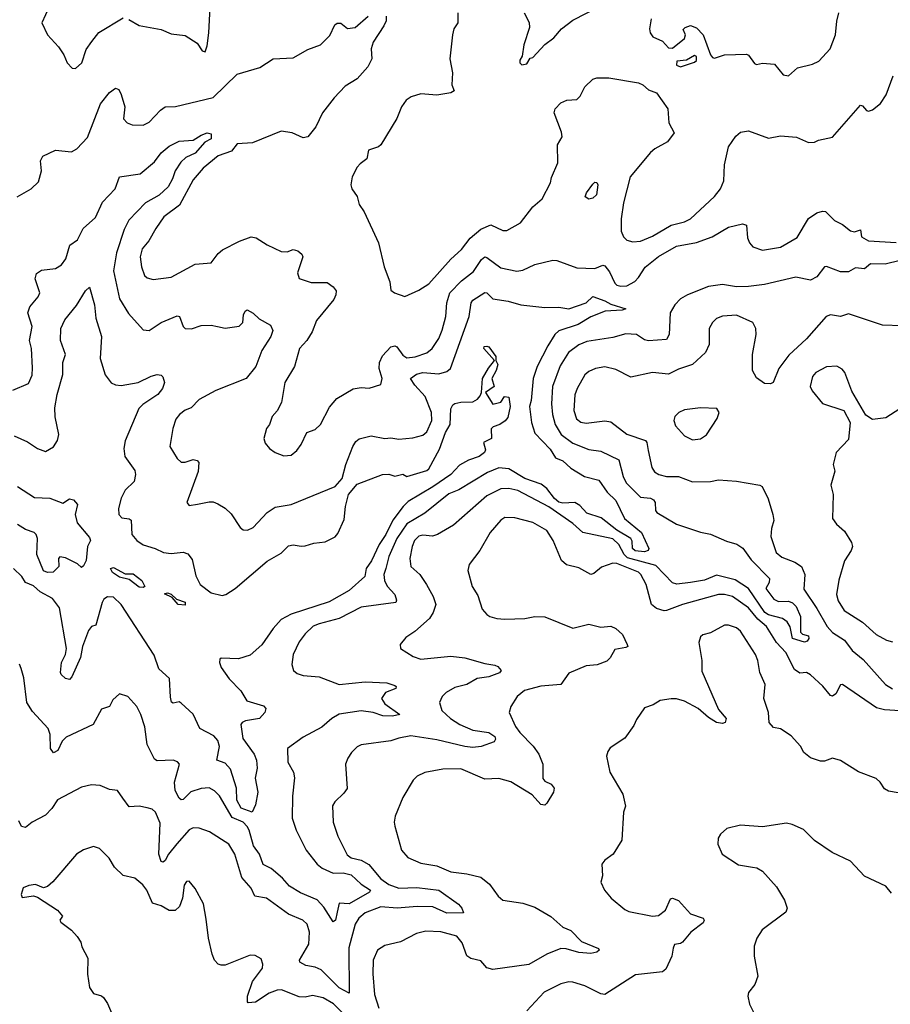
# Model space of a CAD drawing. Extents: x 2133489 to 2292442, y 756223 to 916462.
# Tile 75 of 256: x 2150036 to 2154395, y 822504 to 827431. Entities that reach past the tile are written whole.
import ezdxf

# ---------------------------------------------------------------- set-up
doc = ezdxf.new("R2010")
doc.units = 0

msp = doc.modelspace()

# ---------------------------------------------------------------- linework, layer by layer
at = {"layer": '0CON20XD'}
for points in [[(2150582.6, 827432.6), (2150635, 827401.4), (2150745, 827381.2), (2150795, 827360), (2150865, 827351.2), (2150925, 827313.3), (2150950, 827275), (2150965, 827270), (2150975, 827300), (2150983.2, 827365), (2150992.6, 827555)], [(2150184.2, 827495), (2150147.5, 827415), (2150176, 827356), (2150230, 827295), (2150256.7, 827255), (2150273.3, 827215), (2150298.3, 827188.3), (2150315, 827187.5), (2150348, 827215), (2150368.3, 827281.7), (2150397.9, 827322.1), (2150432.3, 827367.7), (2150555, 827440.8)], [(2152230, 827465), (2152230, 827415), (2152210, 827385), (2152202.5, 827355), (2152190, 827235), (2152202.5, 827165), (2152200, 827105), (2152211.2, 827075), (2152195, 827064.3), (2152125, 827053.3), (2152045, 827060.5), (2151995.5, 827044.5), (2151970.9, 827029.1), (2151948, 826995), (2151925, 826936.7), (2151843.8, 826805), (2151832.5, 826795), (2151782.4, 826777.6), (2151773.3, 826735), (2151740.3, 826709.7), (2151725, 826693.3), (2151700, 826645), (2151693.8, 826605), (2151698.8, 826585), (2151725.6, 826545.6), (2151735.7, 826505.7), (2151760.3, 826470.3), (2151832.5, 826315), (2151860.8, 826195), (2151889.7, 826119.7), (2151895, 826077.5), (2151912.5, 826065), (2151965, 826046.2), (2152035, 826077.1), (2152085, 826108.5), (2152195, 826233.5), (2152248.7, 826281.3), (2152292.2, 826337.8), (2152345, 826383.3), (2152395, 826403.8), (2152455, 826375.6), (2152474.4, 826375.6), (2152544.2, 826415), (2152605, 826494), (2152651.5, 826535), (2152693.5, 826615), (2152698.9, 826641.1), (2152731.1, 826715), (2152728.2, 826805), (2152751.5, 826845), (2152748.5, 826868.5), (2152712.1, 826965), (2152717.5, 826985), (2152745, 827014.4), (2152775, 827028.1), (2152825, 827031.4), (2152841.7, 827048.3), (2152865.6, 827095), (2152905, 827132.7), (2152925, 827140), (2152985, 827140.9), (2153135, 827114.7), (2153156.5, 827105), (2153185, 827080.5), (2153224.3, 827064.3), (2153281.4, 826985), (2153286, 826915), (2153312.5, 826865), (2153280.2, 826819.8), (2153215.4, 826784.6), (2153195, 826766.9), (2153092.7, 826645), (2153058.5, 826515), (2153047.7, 826435), (2153047.8, 826372.2), (2153058.9, 826345), (2153075, 826327.8), (2153105, 826320), (2153145, 826323.1), (2153205, 826348.5), (2153297.5, 826402.5), (2153365, 826419.2), (2153395, 826434.6), (2153514.2, 826545.8), (2153544.5, 826585), (2153561.1, 826625), (2153565.5, 826704.5), (2153584.5, 826795), (2153622.2, 826847.8), (2153645, 826867.8), (2153685.5, 826875.5), (2153785, 826837.7), (2153845, 826849.5), (2153925, 826843.8), (2153985, 826816.7), (2154015, 826817.5), (2154035, 826827.5), (2154106.1, 826843.9), (2154245, 827002.5), (2154255, 827000), (2154275, 826976.7), (2154285, 826973.3), (2154305, 826980), (2154345, 827011.2), (2154374.5, 827055.5), (2154410, 827150)], [(2152561.2, 827465), (2152586.2, 827416.2), (2152588.9, 827391.1), (2152560, 827305), (2152551.7, 827248.3), (2152540.7, 827229.3), (2152540, 827215), (2152550, 827205), (2152575, 827210), (2152591.7, 827238.3), (2152605, 827242.5), (2152665, 827306.7), (2152709.5, 827340.5), (2152748, 827385), (2152805, 827428.6), (2152945, 827500)], [(2153197.5, 827435), (2153190, 827385), (2153193.3, 827365), (2153206.7, 827345), (2153255, 827324), (2153285, 827290.8), (2153305, 827288.8), (2153365, 827336.7), (2153368.8, 827355), (2153358.3, 827381.7), (2153367.5, 827392.5), (2153395, 827402.5), (2153425, 827390), (2153457.5, 827355), (2153494.2, 827255.8), (2153505, 827241.2), (2153515, 827238), (2153565, 827255.7), (2153675, 827258.6), (2153685, 827253.8), (2153715, 827211.2), (2153725, 827206.2), (2153755, 827214), (2153815, 827208.8), (2153858.8, 827155), (2153885, 827150), (2153929.4, 827190.6), (2154005, 827208.6), (2154036.6, 827223.4), (2154094.3, 827285), (2154120.6, 827355), (2154126.4, 827423.6), (2154136.7, 827465)], [(2150024, 826545), (2150093.8, 826585), (2150129.7, 826620.3), (2150146, 826675), (2150140.8, 826725), (2150151.7, 826748.3), (2150215, 826778.8), (2150295, 826769.4), (2150322.5, 826785), (2150375, 826841.2), (2150440.9, 827009.2), (2150485, 827067.1), (2150515, 827088.8), (2150531.7, 827081.7), (2150545, 827057.5), (2150563.3, 826995), (2150555.8, 826935), (2150574.4, 826914.4), (2150600, 826905), (2150655, 826902.5), (2150685, 826918.6), (2150741.5, 826978.5), (2150765, 826994.4), (2150815.8, 826995.8), (2151005, 827042.1), (2151125, 827157.9), (2151238, 827192), (2151305.3, 827234.7), (2151405, 827239.6), (2151478.3, 827281.7), (2151542.3, 827305), (2151588.3, 827351.7), (2151613.4, 827405), (2151625, 827413.5), (2151643.1, 827413.1), (2151677, 827387), (2151715, 827392.2), (2151781.2, 827448.8)], [(2151871.2, 827448.8), (2151871.1, 827425), (2151859.6, 827400.4), (2151805, 827318.8), (2151795.6, 827285), (2151799.2, 827235), (2151779.2, 827195), (2151725.4, 827134.6), (2151665, 827099.2), (2151610.6, 827039.4), (2151552.5, 826965), (2151519.4, 826895), (2151478.8, 826845), (2151455, 826840.5), (2151400, 826865), (2151345, 826873.2), (2151202.5, 826815), (2151125, 826809.5), (2151096.3, 826773.7), (2151029.4, 826750.6), (2150955, 826688.2), (2150905, 826629.5), (2150836.6, 826503.4), (2150757.5, 826445), (2150717, 826387), (2150682.5, 826325), (2150650, 826285), (2150639.5, 826245), (2150645.5, 826195), (2150661.2, 826151.2), (2150675, 826138.6), (2150705, 826131.1), (2150795, 826142.2), (2150915, 826208), (2150995, 826213.8), (2151029.7, 826260.3), (2151051.3, 826278.7), (2151136.9, 826323.1), (2151195, 826344.5), (2151220.2, 826340.2), (2151274.5, 826304.5), (2151345, 826271.1), (2151375, 826268.6), (2151405, 826280.6), (2151428, 826275), (2151448.3, 826258.3), (2151454.2, 826245), (2151426.2, 826165), (2151436.1, 826136.1), (2151495, 826115.8), (2151575, 826115.6), (2151605.8, 826095), (2151620, 826075), (2151619.4, 826055), (2151608.6, 826031.4), (2151521.4, 825925), (2151500.3, 825869.7), (2151474, 825826), (2151437.1, 825785), (2151411.4, 825695), (2151364.2, 825615), (2151347.5, 825515), (2151325, 825473.8), (2151300, 825445), (2151286.7, 825405), (2151272.5, 825385), (2151258.8, 825335), (2151265, 825312.5), (2151286.1, 825286.1), (2151315.8, 825265.8), (2151358.3, 825248.3), (2151395, 825251.4), (2151424, 825275), (2151446, 825305), (2151473.3, 825365), (2151515, 825380.8), (2151542.9, 825405), (2151587.6, 825492.4), (2151624.7, 825535.3), (2151706.1, 825583.9), (2151745, 825591.1), (2151785, 825588), (2151844.2, 825605.8), (2151851.1, 825635), (2151835.3, 825685.3), (2151837.3, 825715), (2151851.7, 825748.3), (2151895, 825794.5), (2151915, 825798.9), (2151925, 825794.4), (2151955, 825752.2), (2151975, 825739.2), (2152016.6, 825743.4), (2152075, 825763.9), (2152100.9, 825785), (2152133.8, 825835), (2152152, 825878), (2152170, 825945), (2152174.7, 826015), (2152190.3, 826065), (2152247.7, 826125), (2152308.3, 826171.7), (2152349, 826231), (2152365, 826243.6), (2152375, 826241.8), (2152445, 826190), (2152525, 826172.5), (2152555, 826177.8), (2152615, 826205.7), (2152705, 826228.1), (2152725.7, 826225.7), (2152825, 826189.1), (2152915, 826185.8), (2152955, 826203.3), (2152965, 826200), (2152989.4, 826169.4), (2153015, 826111.8), (2153025, 826102.2), (2153045, 826097.2), (2153075, 826099.3), (2153115, 826120.4), (2153135, 826141.2), (2153167.2, 826192.8), (2153235, 826246.5), (2153325, 826297.9), (2153425, 826315.4), (2153502.5, 826345), (2153585, 826393.1), (2153655, 826410), (2153675, 826402.5), (2153680.2, 826340.2), (2153689.5, 826315), (2153707.1, 826295), (2153755, 826278.2), (2153845, 826293.1), (2153928.1, 826341.9), (2153985, 826436.2), (2154026.2, 826463.8), (2154055, 826473.1), (2154070.5, 826470.5), (2154115, 826425.8), (2154155.4, 826405.4), (2154195, 826373.8), (2154215, 826370), (2154245, 826380), (2154250, 826345), (2154285, 826323.8), (2154425, 826316)], [(2153345, 827194.4), (2153415, 827218), (2153425, 827227.5), (2153425, 827246.7), (2153415, 827252), (2153375, 827228.8), (2153326.4, 827223.6), (2153325, 827204), (2153345, 827194.4)], [(2150002, 825578), (2150080, 825610), (2150098.3, 825651.7), (2150100.9, 825689.1), (2150095.5, 825785), (2150084.5, 825825.5), (2150098.1, 825895), (2150076.7, 825965), (2150086.4, 825995), (2150127.8, 826045), (2150136.4, 826065), (2150114.4, 826135), (2150119.7, 826160.3), (2150145, 826177.1), (2150215, 826186.5), (2150245.3, 826204.7), (2150267.1, 826235), (2150286.4, 826303.6), (2150325, 826330), (2150353.7, 826386.3), (2150415, 826441.5), (2150451.3, 826518.7), (2150513.9, 826585), (2150535.5, 826644.5), (2150639.6, 826660.4), (2150711, 826719), (2150745, 826764.4), (2150785, 826798.1), (2150835, 826822.7), (2150905, 826828), (2150945, 826853.3), (2150975, 826864.4), (2150995, 826860), (2150994.3, 826835), (2150962.5, 826817.5), (2150915, 826763.6), (2150868.5, 826741.5), (2150842.2, 826717.8), (2150814.6, 826675.4), (2150801.8, 826635), (2150779.6, 826595), (2150735, 826553.2), (2150665.2, 826514.8), (2150582.2, 826427.8), (2150559.1, 826380.9), (2150520.6, 826265), (2150506, 826175), (2150535, 826034.2), (2150580.2, 825960.2), (2150655, 825878.6), (2150685, 825875.7), (2150743.8, 825915), (2150825, 825950), (2150836.7, 825945), (2150854.4, 825895), (2150865, 825885.8), (2150895.5, 825884.5), (2150945, 825900.8), (2150995, 825902.5), (2151026.6, 825896.6), (2151065, 825886.9), (2151135, 825896.9), (2151153.1, 825915), (2151156.2, 825955), (2151165, 825972.9), (2151175, 825978.9), (2151205, 825963.3), (2151235, 825934.4), (2151291.9, 825901.9), (2151302.7, 825875), (2151293.1, 825845), (2151248.1, 825775), (2151218.8, 825695), (2151170, 825635), (2151017.5, 825575), (2150935, 825530), (2150895, 825489.2), (2150865, 825477.5), (2150836, 825455), (2150818.3, 825431.7), (2150802.2, 825385), (2150787.5, 825295), (2150824.4, 825235), (2150845, 825216.5), (2150865, 825216.4), (2150905, 825230.6), (2150925, 825226), (2150932.5, 825215), (2150929.2, 825170.8), (2150872.5, 825015), (2150885, 825000), (2150926.7, 825006.7), (2150985, 825018.1), (2151005, 825017.8), (2151028.3, 825008.3), (2151065, 824986.9), (2151095, 824959.2), (2151140, 824890), (2151155, 824878.8), (2151176.4, 824876.4), (2151205, 824890), (2151275, 824964.3), (2151315, 824991.9), (2151395, 825005.6), (2151615, 825095.6), (2151650.9, 825135), (2151669.1, 825205), (2151703.8, 825295), (2151718.9, 825321.1), (2151735, 825334.5), (2151795, 825349.2), (2151864.1, 825335.9), (2151895, 825339.4), (2151935, 825332.1), (2152005, 825338.8), (2152055, 825352.1), (2152075, 825369.5), (2152100, 825425), (2152097.2, 825465), (2152066.7, 825545), (2152015, 825602.9), (2151992.9, 825635), (2152023.3, 825656.7), (2152055.2, 825665.2), (2152135, 825659.3), (2152175, 825670), (2152193.5, 825685), (2152287.2, 825945), (2152296.4, 826015), (2152305, 826026.9), (2152365, 826065.3), (2152375, 826063.8), (2152405, 826033.8), (2152482.5, 826022.5), (2152544.8, 826004.8), (2152665, 825991.2), (2152735, 825993), (2152785, 825984.5), (2152871.4, 826015), (2152905, 826045.6), (2152965, 826024.7), (2152995, 826006.9), (2153070, 825985), (2153052, 825978), (2152967.4, 825972.6), (2152895.3, 825944.7), (2152831.4, 825905), (2152735, 825874.2), (2152714.6, 825855.4), (2152680.5, 825799.5), (2152627.5, 825695), (2152607.3, 825635), (2152597.5, 825525), (2152588.3, 825495), (2152597.7, 825415), (2152615, 825362.5), (2152691.6, 825281.6), (2152718.9, 825238.9), (2152755, 825223.1), (2152795, 825187.1), (2152863.3, 825145), (2152935, 825126.4), (2152977, 825067), (2153020.8, 825025), (2153063.5, 824935), (2153148.9, 824865), (2153185.3, 824785.3), (2153182.9, 824775), (2153165, 824768.2), (2153117.1, 824772.9), (2153104.3, 824785), (2153101.7, 824821.7), (2153095, 824835.4), (2153025, 824876.7), (2152948, 824938), (2152875, 824961.8), (2152840.4, 825000.4), (2152815, 825015.5), (2152755, 825012.5), (2152735, 825017.2), (2152713, 825035), (2152676, 825086), (2152647.5, 825107.5), (2152565, 825135.7), (2152485, 825183), (2152435, 825188.1), (2152377.5, 825165), (2152235, 825078.2), (2152185, 825058.7), (2152065, 824961.1), (2151975, 824908.8), (2151925, 824835.4), (2151883.9, 824745), (2151869.7, 824685), (2151859.3, 824655), (2151862.2, 824625), (2151875.9, 824595.9), (2151914.7, 824554.7), (2151923.1, 824526.9), (2151919.2, 824515), (2151745, 824491.1), (2151635.8, 824434.2), (2151535, 824408.8), (2151505, 824395.5), (2151465, 824358.6), (2151435, 824318), (2151405.6, 824255), (2151398, 824205), (2151406.2, 824175), (2151425, 824160), (2151455, 824150), (2151535, 824142.9), (2151635, 824104.1), (2151765, 824117.5), (2151875, 824112.9), (2151915, 824098.6), (2151921.2, 824095), (2151920, 824085), (2151867.5, 824065), (2151847.1, 824035), (2151865, 824007.8), (2151940, 823955), (2151903.4, 823946.6), (2151855, 823947), (2151805, 823963.7), (2151745, 823972.5), (2151635, 823956.1), (2151598.1, 823935), (2151548.9, 823891.1), (2151455, 823840.5), (2151377.5, 823785), (2151378.9, 823715), (2151406.2, 823665), (2151412.6, 823637.4), (2151402.1, 823545), (2151400.9, 823435), (2151421.1, 823375), (2151470.7, 823275), (2151525, 823206.2), (2151551.2, 823185), (2151605, 823159.8), (2151655, 823161.5), (2151695, 823151.6), (2151745.4, 823105.4), (2151791.9, 823075), (2151786.9, 823065), (2151685, 823006.8), (2151635, 823010), (2151626.2, 822965), (2151617.5, 822925), (2151605, 822916.7), (2151559.5, 822989.5), (2151525, 823026.4), (2151441.9, 823061.9), (2151386.9, 823095), (2151351.7, 823135), (2151295, 823182.9), (2151255, 823203.1), (2151237.2, 823255), (2151207.5, 823297.5), (2151185.4, 823375), (2151175, 823393.1), (2151155, 823416), (2151099.6, 823439.6), (2151037.2, 823547.2), (2151011.7, 823571.7), (2150985, 823587.8), (2150945, 823584.7), (2150892.8, 823567.2), (2150855, 823529.2), (2150845, 823527.5), (2150835, 823535.8), (2150815, 823573.3), (2150811.8, 823615), (2150835.9, 823705.9), (2150827, 823717), (2150805, 823725.8), (2150725, 823722.5), (2150711.3, 823731.3), (2150675, 823803.8), (2150662.6, 823892.6), (2150643.1, 823955), (2150622, 823995), (2150577.5, 824045), (2150535, 824057.5), (2150502.2, 824027.8), (2150485, 823993.8), (2150445, 823981.2), (2150404.2, 823905), (2150268.7, 823841.3), (2150248.9, 823821.1), (2150226.9, 823775), (2150205, 823762.2), (2150190.8, 823785), (2150188.7, 823855), (2150179.1, 823885), (2150100.1, 823970.1), (2150072.4, 824015), (2150057.2, 824137.2), (2150044.2, 824185), (2150035.6, 824205.6)], [(2152885, 826532.5), (2152867.5, 826545), (2152874.2, 826565), (2152905, 826608.8), (2152915, 826617.5), (2152925, 826616), (2152930, 826605), (2152923.3, 826555), (2152905, 826537.5), (2152885, 826532.5)], [(2154445, 826225.6), (2154368.3, 826208.3), (2154295, 826210), (2154266.1, 826183.9), (2154221.2, 826188.8), (2154185, 826170), (2154145, 826169.2), (2154075, 826196.2), (2154065, 826193.8), (2154026.3, 826143.7), (2153995, 826128.1), (2153922.1, 826142.1), (2153764.7, 826105.3), (2153685, 826096.2), (2153625, 826093.5), (2153555, 826105.2), (2153485, 826096.5), (2153380, 826055), (2153345, 826033.6), (2153316.5, 826005), (2153292.6, 825965), (2153288.2, 825855), (2153275, 825830), (2153184.7, 825824.7), (2153165, 825829.6), (2153123.8, 825855), (2153071.4, 825858.6), (2153005, 825840.4), (2152875, 825820.7), (2152835, 825804.7), (2152783.8, 825765), (2152741.5, 825698.5), (2152703.1, 825595), (2152698.7, 825508.7), (2152703.7, 825455), (2152717.4, 825405), (2152746.4, 825355), (2152805, 825311.4), (2152885, 825280.4), (2152945, 825271.8), (2153035, 825228.2), (2153056.8, 825145), (2153073.2, 825113.2), (2153145, 825042.2), (2153195, 825036.6), (2153208.8, 825028.8), (2153217.6, 825015), (2153218.5, 824975), (2153226.7, 824965), (2153325, 824907.5), (2153445, 824866.5), (2153495, 824857.5), (2153575, 824821.5), (2153625.8, 824805.8), (2153656.5, 824786.5), (2153698.1, 824728.1), (2153789.6, 824635), (2153788.2, 824615), (2153771.2, 824585), (2153811.7, 824531.7), (2153835, 824520), (2153885, 824521.6), (2153905, 824512.9), (2153922.9, 824495), (2153945.6, 824445), (2153945.6, 824365.6), (2153955, 824355.8), (2153985, 824348), (2153987.5, 824335), (2153978.5, 824321.5), (2153965, 824316.9), (2153905, 824334.7), (2153893, 824393), (2153877.9, 824417.9), (2153854.8, 824434.8), (2153785, 824453.2), (2153766.3, 824465), (2153685.2, 824585.2), (2153617.7, 824627.7), (2153525, 824650.8), (2153465, 824627), (2153395, 824615.3)], [(2150008, 825348), (2150075, 825318.8), (2150125, 825285.7), (2150165, 825270), (2150205, 825292.9), (2150225.3, 825324.7), (2150232.2, 825355), (2150213.3, 825443.3), (2150211.8, 825488.2), (2150224, 825555), (2150252.9, 825655), (2150252.5, 825715), (2150264.7, 825755), (2150240.8, 825825), (2150242.5, 825885), (2150261.6, 825928.4), (2150319.8, 826000.2), (2150365, 826074), (2150385, 826093.3), (2150410.9, 826005), (2150417.3, 825937.3), (2150445.3, 825845.3), (2150439.3, 825735), (2150464.7, 825654.7), (2150494.7, 825614.7), (2150515, 825603.3), (2150545, 825600.5), (2150630, 825615), (2150695, 825647.5), (2150725, 825655.5), (2150745, 825651.6), (2150753.4, 825643.4), (2150760.5, 825615), (2150751, 825585), (2150727.2, 825555), (2150652.5, 825505), (2150632.3, 825485), (2150563.9, 825323.9), (2150557.1, 825285), (2150562.9, 825245), (2150612, 825175), (2150616, 825155), (2150609.7, 825120.3), (2150563.4, 825076.6), (2150545, 825036.7), (2150530.8, 824985), (2150532.5, 824955), (2150548.1, 824938.1), (2150585, 824934), (2150595, 824926.7), (2150597.5, 824855), (2150621.9, 824825), (2150655, 824802.5), (2150715, 824785.5), (2150755.9, 824764.1), (2150795, 824760.6), (2150855, 824765.8), (2150878.3, 824758.3), (2150899.5, 824729.5), (2150917.6, 824647.6), (2150939.4, 824605), (2150995, 824562.7), (2151050.6, 824550.6), (2151068.6, 824555), (2151115.6, 824585), (2151275, 824721.5), (2151345, 824761.9), (2151381.7, 824798.3), (2151405, 824803.1), (2151445, 824795.8), (2151465, 824798.6), (2151508.2, 824811.8), (2151565, 824818.7), (2151616.3, 824843.7), (2151629.7, 824860.3), (2151660.5, 824929.5), (2151666.8, 824995), (2151682.3, 825055), (2151725, 825107.6), (2151852.5, 825155), (2151885, 825156.2), (2151915, 825146.7), (2151955, 825157.1), (2151975, 825145.8), (2152075, 825175.6), (2152085, 825184.4), (2152138.4, 825281.6), (2152168.5, 825365), (2152190.8, 825405), (2152194, 825484), (2152205, 825504), (2152215, 825510), (2152245, 825517.8), (2152305, 825518.5), (2152327.8, 825532.2), (2152341.3, 825548.7), (2152348.8, 825565), (2152354, 825636), (2152382.7, 825687.3), (2152412.5, 825725), (2152360, 825785), (2152361.2, 825795), (2152375, 825797.1), (2152385, 825793.8), (2152420, 825745), (2152420, 825725), (2152429.2, 825705), (2152421.9, 825675), (2152400, 825635), (2152411.2, 825595), (2152368, 825565), (2152405, 825507.5), (2152445, 825517.5), (2152463.8, 825546.2), (2152485, 825542.5), (2152492.5, 825495), (2152479.5, 825440.5), (2152466.7, 825423.3), (2152440, 825405), (2152406.4, 825393.6), (2152396.4, 825383.6), (2152397.5, 825335), (2152357.5, 825315), (2152368.3, 825278.3), (2152363.8, 825265), (2152335.8, 825245), (2152283.1, 825226.9), (2152238.2, 825201.8), (2152194.4, 825155), (2152105, 825093.5), (2151980.5, 825019.5), (2151956.5, 824995), (2151903.8, 824926.2), (2151869.7, 824855), (2151835.6, 824804.4), (2151797.5, 824722.5), (2151770.9, 824685), (2151764.5, 824645), (2151685.2, 824574.8), (2151585, 824518.3), (2151395, 824455.9), (2151345, 824429.8), (2151305, 824384.1), (2151247.7, 824302.3), (2151189.3, 824250.7), (2151132.4, 824232.4), (2151045, 824235.8), (2151038.8, 824231.2), (2151035.8, 824215), (2151045, 824188.8), (2151085, 824132.9), (2151143.4, 824073.4), (2151173.4, 824023.4), (2151257, 823997), (2151268.6, 823985), (2151263.3, 823965), (2151236.3, 823933.7), (2151166.8, 823923.2), (2151149.4, 823915), (2151143.8, 823905), (2151153.1, 823835), (2151209.7, 823755), (2151222.1, 823725), (2151225.8, 823685), (2151215.7, 823635.7), (2151229.1, 823565), (2151217, 823503), (2151200, 823465), (2151145.7, 823485), (2151124, 823525), (2151121.6, 823585), (2151091.3, 823681.3), (2151065, 823710.4), (2151023.1, 823725), (2151036.8, 823795), (2151028.8, 823825), (2151007.9, 823847.9), (2150937.8, 823885), (2150905, 823955.9), (2150845, 824010.5), (2150835, 824016.9), (2150805, 824010.8), (2150796.8, 824016.8), (2150790.7, 824040.7), (2150786.8, 824135), (2150733.2, 824183.2), (2150708.9, 824251.1), (2150545, 824503.9), (2150505, 824541.3), (2150475, 824543.9), (2150458.2, 824531.8), (2150448.8, 824515), (2150418.1, 824401.9), (2150395, 824394), (2150380, 824375), (2150350, 824295), (2150341.1, 824238.9), (2150297.6, 824142.4), (2150285, 824130), (2150265, 824134.3), (2150244, 824154), (2150241.2, 824165), (2150245.4, 824215), (2150264.7, 824255.3), (2150269.7, 824285), (2150235, 824488), (2150200, 824535), (2150138.5, 824568.5), (2150105, 824598.6), (2150064.5, 824614.5), (2150047.5, 824645), (2150004.6, 824684.6)], [(2154455, 825898.9), (2154355, 825902.9), (2154185, 825960), (2154145, 825945.5), (2154095, 825954.5), (2154073.5, 825946.5), (2153975, 825833.5), (2153887.4, 825752.6), (2153837.5, 825685), (2153808, 825615), (2153795, 825609.2), (2153765, 825610.8), (2153725, 825639.2), (2153704.4, 825675), (2153704.5, 825755), (2153723.3, 825855), (2153721.9, 825885), (2153706, 825915), (2153625, 825952.9), (2153555, 825948.1), (2153524.5, 825935.5), (2153505, 825916.2), (2153488.6, 825885), (2153488.6, 825805), (2153470, 825765), (2153404, 825706), (2153335, 825682.5), (2153285, 825657.5), (2153205, 825665.4), (2153095, 825642.3), (2153020.4, 825680.4), (2152965, 825693.6), (2152918.8, 825685), (2152885, 825670.6), (2152865, 825654.3), (2152826.4, 825585), (2152816.1, 825553.9), (2152811.1, 825475), (2152823.2, 825433.3), (2152845, 825417.9), (2152872.3, 825412.3), (2152965, 825423.8), (2152995, 825418.8), (2153075, 825357.1), (2153168.6, 825325), (2153176.7, 825315), (2153182.3, 825275), (2153200.6, 825190.6), (2153215, 825168.1), (2153235.4, 825155.4), (2153275, 825145.4), (2153335, 825145.4), (2153405, 825119.1), (2153495, 825120.6), (2153535, 825127.8), (2153625, 825121.9), (2153741.7, 825101.7), (2153753.8, 825095), (2153783.2, 825033.2), (2153807.5, 824955), (2153812.2, 824925), (2153799.4, 824885), (2153796.9, 824845), (2153823.3, 824765), (2153852, 824742), (2153916.9, 824716.9), (2153950.8, 824695), (2153966.9, 824655), (2153962.2, 824582.2), (2154027.8, 824485), (2154078.2, 824395), (2154104.8, 824364.8), (2154165, 824326.6), (2154204.5, 824274.5), (2154259.7, 824229.7), (2154370, 824105), (2154405, 824083.5)], [(2154493.6, 825516.4), (2154371.7, 825438.3), (2154305, 825430), (2154272.7, 825452.7), (2154225, 825532.5), (2154202.7, 825572.7), (2154167.5, 825665), (2154153.1, 825683.1), (2154127, 825697), (2154075, 825693.3), (2154022, 825665), (2154005.8, 825645), (2153994.4, 825595.6), (2154003.8, 825573.8), (2154055, 825510.8), (2154162.5, 825475), (2154193.3, 825415), (2154185, 825330), (2154123.8, 825265), (2154109.2, 825205), (2154117.3, 825172.7), (2154097.7, 825102.3), (2154108.6, 825055), (2154106, 824935), (2154125, 824906.7), (2154165, 824872), (2154201.4, 824815), (2154205.6, 824795), (2154199.4, 824775), (2154165, 824723.3), (2154136.5, 824626.5), (2154126.2, 824555), (2154133.8, 824523.8), (2154164.5, 824475), (2154255, 824416.2), (2154323.9, 824353.9), (2154375, 824326.9), (2154405, 824318.1)], [(2153405, 825328.8), (2153445, 825334), (2153475, 825353.8), (2153528.8, 825435), (2153538.8, 825465), (2153525.7, 825485.7), (2153445, 825489.2), (2153365, 825479.2), (2153336.2, 825465), (2153316, 825445), (2153311.2, 825425), (2153318.8, 825398.8), (2153365, 825348.8), (2153405, 825328.8)], [(2150025, 825095.8), (2150110, 825040), (2150186.7, 825036.7), (2150252.5, 825012.5), (2150285, 825032.9), (2150305, 825028.9), (2150325.7, 825005), (2150313.8, 824955), (2150324.1, 824914.1), (2150385, 824840), (2150390, 824825), (2150376, 824795), (2150368.4, 824725), (2150355, 824697.5), (2150345, 824690), (2150325, 824708.8), (2150265, 824738.8), (2150237, 824743), (2150230, 824735), (2150232.5, 824695), (2150203.9, 824666.1), (2150175.5, 824664.5), (2150155, 824673.5), (2150121.8, 824755), (2150124.5, 824834.5), (2150119.2, 824855), (2150108.8, 824865), (2150065, 824880), (2150025.7, 824905.7)], [(2153395, 824615.3), (2153326.8, 824606.8), (2153305, 824612.7), (2153220.5, 824700.5), (2153078.4, 824738.4), (2153062.7, 824755), (2153035, 824805.7), (2153005, 824832.9), (2152855, 824864.5), (2152805, 824910.4), (2152685, 824994.2), (2152529.4, 825075), (2152484.7, 825085.3), (2152445, 825082.9), (2152375, 825048.7), (2152207.6, 824902.4), (2152127.5, 824855), (2152103.3, 824846.7), (2152055, 824852.3), (2152033.9, 824846.1), (2152012.7, 824825), (2152001.8, 824795), (2151989.6, 824735), (2151994.5, 824695), (2152039.2, 824655), (2152073.1, 824605), (2152106.9, 824545), (2152119.2, 824505), (2152105.6, 824465), (2152087.1, 824435), (2152015, 824368.8), (2151970, 824340), (2151941.2, 824305), (2151943.3, 824285), (2152006.7, 824245), (2152045, 824231.9), (2152195, 824246.8), (2152265, 824238.4), (2152365, 824208.9), (2152415, 824201.9), (2152429.2, 824195), (2152445.8, 824175), (2152437.6, 824162.4), (2152385, 824143.6), (2152326.7, 824135), (2152275, 824104.5), (2152215, 824090), (2152171.9, 824065), (2152151.1, 824045), (2152137.1, 824015), (2152149.4, 823975), (2152193.6, 823935), (2152239.4, 823905), (2152305, 823875.9), (2152385, 823864.7), (2152414.5, 823845), (2152418.6, 823831.4), (2152412, 823818), (2152346.6, 823793.4), (2152305, 823789.1), (2152265, 823793.9), (2152125, 823827), (2151995, 823847.3), (2151935, 823836.2), (2151895, 823821.8), (2151745, 823803.1), (2151725, 823792.5), (2151697.5, 823765), (2151678.6, 823735), (2151667.5, 823705), (2151675.7, 823584.3), (2151659.7, 823560.3), (2151613.2, 823516.8), (2151602.7, 823497.3), (2151605.8, 823415), (2151629.4, 823345), (2151675, 823252.9), (2151695, 823237.5), (2151745, 823224.6), (2151783.6, 823203.6), (2151845, 823131.8), (2151885, 823103.8), (2151934.7, 823085.3), (2152025, 823089.1), (2152135, 823074.7), (2152232.5, 823005), (2152250, 822985), (2152258.3, 822961.7), (2152175, 822959.6), (2152105, 822992), (2152025.7, 822994.3), (2151925.6, 822985.6), (2151845, 822991.6), (2151765, 822961.1), (2151734.6, 822935), (2151715, 822905.6), (2151683.5, 822786.5), (2151685, 822560), (2151635, 822586.5), (2151545, 822676.8), (2151515, 822690), (2151468.1, 822698.1), (2151439.4, 822715), (2151436.5, 822725), (2151483.6, 822805), (2151486.9, 822865), (2151475.3, 822905.3), (2151454, 822925), (2151382.5, 822955), (2151271.2, 823035), (2151214, 823045), (2151195, 823085.8), (2151147.9, 823137.9), (2151113.8, 823255), (2151083.3, 823305), (2150987, 823367), (2150935, 823385.5), (2150905, 823387.1), (2150885, 823377.5), (2150822.1, 823307.9), (2150780.4, 823255), (2150765, 823224.2), (2150755, 823215.8), (2150745, 823218), (2150732.7, 823255), (2150740, 823410), (2150716, 823466), (2150699.8, 823479.8), (2150675, 823488.1), (2150635, 823495.6), (2150585, 823493.1), (2150552.7, 823535), (2150525, 823574), (2150485, 823579.2), (2150439.7, 823599.7), (2150395, 823602.5), (2150345, 823590), (2150225, 823527.8), (2150196.6, 823483.4), (2150165, 823450), (2150098, 823415), (2150065, 823388.8), (2150045, 823393.8), (2150032.4, 823422.4)], [(2153535.3, 824554.7), (2153354.2, 824505), (2153275, 824474.5), (2153262.7, 824472.7), (2153224.5, 824484.5), (2153200, 824505), (2153171.8, 824605), (2153146.7, 824655), (2153135, 824666.7), (2153025, 824709.6), (2153005, 824711.5), (2152948.6, 824691.4), (2152910.9, 824659.1), (2152895, 824654.4), (2152835, 824687.7), (2152772.9, 824702.9), (2152749.2, 824725), (2152706.8, 824825), (2152674.8, 824874.8), (2152605, 824915.4), (2152515, 824937.7), (2152465, 824940), (2152445, 824927.1), (2152392.2, 824865), (2152340, 824775), (2152285.8, 824704.2), (2152279.2, 824675), (2152301.9, 824595), (2152329.4, 824549.4), (2152352.2, 824482.2), (2152374.5, 824454.5), (2152390, 824445), (2152425, 824434.3), (2152465, 824430.8), (2152564.6, 824435.4), (2152614.6, 824444.6), (2152665, 824442.5), (2152805, 824387.1), (2152885, 824405.6), (2152945, 824391.4), (2152995, 824395.8), (2153020, 824385), (2153053.3, 824355), (2153077.5, 824305), (2153080, 824295), (2153070, 824290), (2153015, 824280), (2152992.3, 824237.7), (2152975, 824221.4), (2152927.6, 824202.4), (2152872.4, 824197.6), (2152785, 824160.6), (2152745, 824104.4), (2152645, 824096.4), (2152563.1, 824075), (2152527.3, 824045), (2152494.4, 823995), (2152487.5, 823965), (2152518.7, 823895), (2152539.6, 823865), (2152606.3, 823796.3), (2152635.5, 823755), (2152654.4, 823705), (2152655, 823633.8), (2152665, 823621.4), (2152696.2, 823605), (2152712, 823585), (2152708.8, 823565), (2152675, 823511.2), (2152665, 823500), (2152645, 823504.4), (2152601.6, 823551.6), (2152495, 823616.7), (2152435, 823633.8), (2152365, 823631.4), (2152245, 823682.9), (2152155, 823681.5), (2152065, 823664.5), (2152026, 823645), (2152005.8, 823625), (2151955, 823538.8), (2151916, 823445), (2151910.8, 823415), (2151914.2, 823395), (2151947.1, 823275), (2151979.3, 823239.3), (2152045, 823210), (2152125, 823197.7), (2152195, 823167.7), (2152275, 823157.5), (2152345, 823140), (2152387.5, 823105), (2152430.8, 823045), (2152455, 823025.8), (2152555, 823010.6), (2152615, 822990), (2152695, 822944.2), (2152755, 822890), (2152795, 822872.9), (2152848.9, 822818.9), (2152933.8, 822783.8), (2152937.5, 822775), (2152926, 822765), (2152895, 822759.1), (2152835, 822764.2), (2152771.8, 822781.8), (2152745, 822783.1), (2152675, 822754.6), (2152585, 822703.2), (2152405, 822677.7), (2152375, 822686.9), (2152345, 822721.4), (2152295, 822733.3), (2152275, 822747.1), (2152252, 822812), (2152225, 822844.5), (2152145, 822866.2), (2152070.3, 822869.7), (2152022.1, 822857.9), (2151942.8, 822817.2), (2151865, 822798.9), (2151828.1, 822775), (2151806.2, 822725), (2151803.4, 822656.6), (2151813.2, 822553.2), (2151834.1, 822484.1)], [(2150655, 824590), (2150635, 824591.2), (2150585, 824629.2), (2150535, 824641.9), (2150501.4, 824665), (2150490, 824685), (2150505, 824690.6), (2150565, 824657.5), (2150605, 824658.1), (2150648, 824625), (2150662.5, 824595), (2150655, 824590)], [(2150865, 824502), (2150830, 824505), (2150799.2, 824539.2), (2150761.7, 824558.3), (2150776.7, 824563.3), (2150795, 824556.9), (2150820.6, 824530.6), (2150865, 824515.6), (2150865, 824502)], [(2154445, 823972.3), (2154365, 823977.1), (2154325, 823987.6), (2154155, 824103.8), (2154145, 824102.5), (2154121.7, 824058.3), (2154105, 824046.7), (2154095, 824050), (2154056.4, 824096.4), (2153995, 824153.1), (2153975, 824164.3), (2153941.2, 824161.2), (2153915, 824179.2), (2153872.1, 824265), (2153825, 824314.6), (2153774.3, 824395), (2153731.4, 824431.4), (2153685, 824488.3), (2153605, 824544.7), (2153565, 824554.7), (2153535.3, 824554.7)], [(2154435, 823562.5), (2154385, 823570.8), (2154365, 823582.5), (2154344.4, 823615), (2154324.1, 823634.1), (2154235, 823668.2), (2154145, 823724.4), (2154105, 823735.8), (2154065, 823721.2), (2154045, 823721.2), (2153995, 823738), (2153962, 823765), (2153945.6, 823795.6), (2153898.3, 823848.3), (2153845, 823882.5), (2153810, 823890), (2153788.8, 823915), (2153784.2, 823965), (2153761.4, 824035), (2153767.8, 824105), (2153740.9, 824165), (2153731.5, 824225), (2153720, 824255), (2153645, 824371.4), (2153625, 824387.8), (2153585, 824401.9), (2153565, 824401.4), (2153495, 824363.1), (2153456.8, 824353.2), (2153445, 824343.3), (2153435.8, 824315), (2153451.9, 824225), (2153451.7, 824171.7), (2153535, 823980), (2153572.5, 823935), (2153567.5, 823915), (2153555, 823910), (2153525, 823914), (2153485, 823938.6), (2153433.6, 823983.6), (2153365, 824021.1), (2153325, 824032.5), (2153296.9, 824033.1), (2153242.5, 824025), (2153206.8, 824003.2), (2153165, 823988), (2153125, 823930), (2153111.4, 823898.6), (2153065, 823836.7), (2152993, 823787), (2152980.5, 823769.5), (2152974.1, 823745.9), (2152991.2, 823665), (2153055.8, 823555), (2153069.2, 823495), (2153059.2, 823465), (2153050, 823325), (2153008, 823255), (2152965, 823226.2), (2152951.2, 823205), (2152953.6, 823146.4), (2152946, 823115), (2152964, 823075), (2152997.5, 823035), (2153065, 822978.9), (2153085, 822968.9), (2153205, 822945.7), (2153235, 822948), (2153268.8, 822975), (2153295, 823032.5), (2153305, 823035.6), (2153335, 823024), (2153395, 822956.7), (2153457.5, 822935), (2153463.3, 822925), (2153458.3, 822911.7), (2153395.6, 822864.4), (2153354.2, 822815), (2153345, 822808.1), (2153315, 822803.8), (2153307.1, 822785), (2153300.6, 822745), (2153270.4, 822679.6), (2153255, 822667.5), (2153119.1, 822650.9), (2152965, 822552.9), (2152945, 822556.5), (2152865, 822597.1), (2152805, 822615.6), (2152785, 822616.9), (2152745, 822606.9), (2152662.5, 822565), (2152575, 822471.9)], [(2154400, 823060), (2154372.5, 823095), (2154265, 823145.8), (2154195, 823220), (2154104.5, 823264.5), (2154015, 823324.2), (2153959.7, 823379.7), (2153904.1, 823404.1), (2153875, 823410), (2153755, 823392.5), (2153645, 823400), (2153576.1, 823383.9), (2153544.2, 823355.8), (2153533.8, 823335), (2153532, 823305), (2153552.5, 823255), (2153635, 823202.9), (2153705, 823190.6), (2153726.6, 823186.6), (2153755, 823170), (2153825, 823092), (2153864.3, 823025), (2153878.6, 822985), (2153872.5, 822965), (2153753.8, 822876.2), (2153727.1, 822835), (2153712.5, 822795), (2153712.5, 822745), (2153731.2, 822645), (2153715.9, 822604.1), (2153685, 822562.5), (2153681.4, 822545), (2153690, 822505), (2153717.6, 822447.6)], [(2151695, 822418.8), (2151607.2, 822507.2), (2151555, 822536.2), (2151501.4, 822548.6), (2151465, 822540), (2151435, 822540.9), (2151347.2, 822577.2), (2151325, 822575.4), (2151285, 822560), (2151216.2, 822515), (2151180.8, 822510.8), (2151176.1, 822516.1), (2151176.9, 822545), (2151200.9, 822619.1), (2151251.4, 822685), (2151254, 822705), (2151245, 822732.5), (2151215, 822748), (2151189.3, 822750.7), (2151065, 822700.8), (2151045, 822699.2), (2151030, 822705), (2151012, 822725), (2151000, 822755), (2150981.9, 822835), (2150970.5, 822930.5), (2150956.2, 823006.2), (2150914.4, 823084.4), (2150885, 823120), (2150871.2, 823118.8), (2150859.1, 823100.9), (2150851.2, 823035), (2150836.5, 822993.5), (2150815, 822974.4), (2150785, 822973.8), (2150745, 822997.2), (2150700.6, 823010.6), (2150673.1, 823075), (2150652.1, 823102.1), (2150612.5, 823135), (2150555, 823149.2), (2150511.2, 823191.2), (2150483.8, 823235), (2150435, 823283.8), (2150405, 823294), (2150355, 823277.1), (2150320.8, 823255), (2150202.7, 823117.3), (2150175, 823093.3), (2150155, 823087.5), (2150115, 823103.8), (2150081.2, 823098.8), (2150053.6, 823086.4), (2150043, 823053), (2150048.3, 823038.3), (2150105, 823046.2), (2150125, 823040), (2150226.2, 822975), (2150250, 822945), (2150237.5, 822925), (2150242.5, 822915), (2150296, 822875), (2150324.3, 822844.3), (2150342, 822815), (2150348, 822792), (2150377.5, 822735), (2150376, 822655), (2150385, 822587.5), (2150405, 822558.8), (2150445, 822546.7), (2150455, 822537.5), (2150475, 822507.5), (2150516.2, 822415)]]:
    msp.add_lwpolyline(points, dxfattribs=at)

doc.saveas('drawing.dxf')
